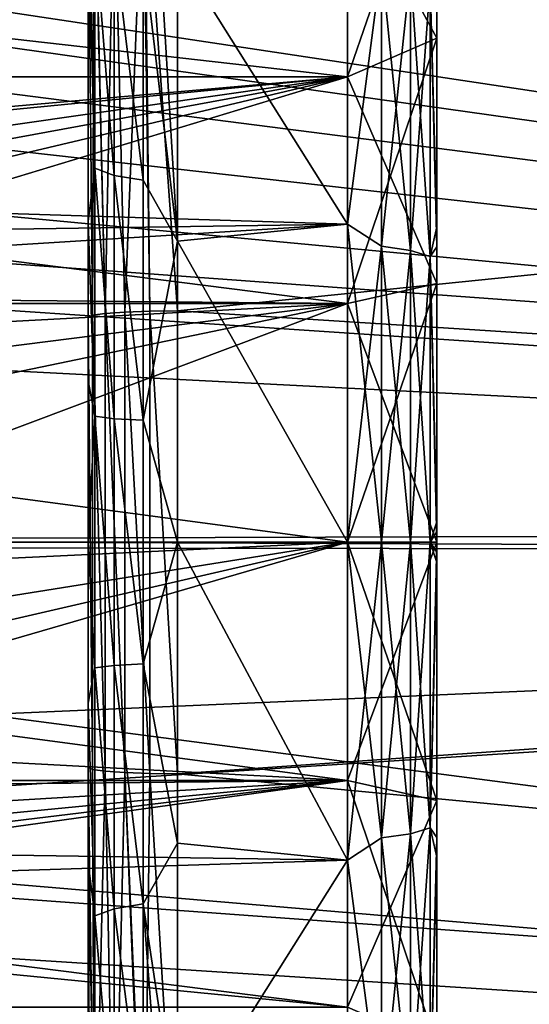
# Model space of a CAD drawing. Header units: millimetres. Extents: x -143 to 143, y -35 to 35.
# Tile 54 of 256: x -113.83 to -110.98, y -2.59 to 2.92. Entities that reach past the tile are written whole.
import ezdxf

# ---------------------------------------------------------------- set-up
doc = ezdxf.new("R2010")
doc.units = ezdxf.units.MM
doc.header["$LTSCALE"] = 65.185185
for name, color, linetype in [('1792', 7, 'CONTINUOUS'), ('1800', 7, 'CONTINUOUS'), ('1812', 7, 'CONTINUOUS'), ('1813', 7, 'CONTINUOUS'), ('2062', 7, 'CONTINUOUS'), ('2073', 7, 'CONTINUOUS'), ('2087', 7, 'CONTINUOUS'), ('2116', 7, 'CONTINUOUS'), ('2117', 7, 'CONTINUOUS'), ('2125', 7, 'CONTINUOUS'), ('2131', 7, 'CONTINUOUS'), ('2132', 7, 'CONTINUOUS'), ('2133', 7, 'CONTINUOUS'), ('2134', 7, 'CONTINUOUS'), ('2135', 7, 'CONTINUOUS'), ('2136', 7, 'CONTINUOUS')]:
    doc.layers.add(name, color=color, linetype=linetype)

msp = doc.modelspace()

# ---------------------------------------------------------------- linework, layer by layer
at = {"layer": '1792', "linetype": 'CONTINUOUS'}
for points in [[(-93.65, 0.0842, 20.4998), (-93.65, 3.6336, 20.1754), (-140.45, 3.4954, 20.1998), (-93.65, 0.0842, 20.4998)], [(-140.45, -0.0589, 20.4999), (-93.65, 0.0842, 20.4998), (-140.45, 3.4954, 20.1998), (-140.45, -0.0589, 20.4999)], [(-93.65, -3.4677, 20.2046), (-93.65, 0.0842, 20.4998), (-140.45, -0.0589, 20.4999), (-93.65, -3.4677, 20.2046)], [(-140.45, -3.6113, 20.1794), (-93.65, -3.4677, 20.2046), (-140.45, -0.0589, 20.4999), (-140.45, -3.6113, 20.1794)]]:
    msp.add_3dface(points, dxfattribs=at)
at = {"layer": '1800', "linetype": 'CONTINUOUS'}
for points in [[(-93.65, 3.4683, -20.2045), (-93.65, -0.0836, -20.4998), (-115.78, 3.2505, -20.2407), (-93.65, 3.4683, -20.2045)], [(-115.78, 3.2505, -20.2407), (-93.65, -0.0836, -20.4998), (-115.3697, 2.9771, -20.2827), (-115.78, 3.2505, -20.2407)], [(-115.3697, 2.9771, -20.2827), (-93.65, -0.0836, -20.4998), (-114.9985, 2.6518, -20.3278), (-115.3697, 2.9771, -20.2827)], [(-114.9985, 2.6518, -20.3278), (-93.65, -0.0836, -20.4998), (-114.6732, 2.2806, -20.3727), (-114.9985, 2.6518, -20.3278)], [(-114.6732, 2.2806, -20.3727), (-93.65, -0.0836, -20.4998), (-114.3997, 1.8703, -20.4145), (-114.6732, 2.2806, -20.3727)], [(-114.3997, 1.8703, -20.4145), (-93.65, -0.0836, -20.4998), (-114.0264, 0.9655, -20.4773), (-114.3997, 1.8703, -20.4145)], [(-114.0264, 0.9655, -20.4773), (-93.65, -0.0836, -20.4998), (-113.9, 0, -20.5), (-114.0264, 0.9655, -20.4773)], [(-113.9, 0, -20.5), (-93.65, -0.0836, -20.4998), (-114.0264, -0.9654, -20.4773), (-113.9, 0, -20.5)], [(-93.65, -0.0836, -20.4998), (-93.65, -3.633, -20.1755), (-114.0264, -0.9654, -20.4773), (-93.65, -0.0836, -20.4998)], [(-114.0264, -0.9654, -20.4773), (-93.65, -3.633, -20.1755), (-114.3997, -1.8703, -20.4145), (-114.0264, -0.9654, -20.4773)], [(-114.3997, -1.8703, -20.4145), (-93.65, -3.633, -20.1755), (-114.6732, -2.2806, -20.3728), (-114.3997, -1.8703, -20.4145)], [(-114.6732, -2.2806, -20.3728), (-93.65, -3.633, -20.1755), (-114.9984, -2.6517, -20.3278), (-114.6732, -2.2806, -20.3728)]]:
    msp.add_3dface(points, dxfattribs=at)
at = {"layer": '1812', "linetype": 'CONTINUOUS'}
for points in [[(-112, 0, 6), (-112, -1.335, 5.8496), (-122, 0, 6), (-112, 0, 6)], [(-122, 0, 6), (-112, -1.335, 5.8496), (-122, -1.3351, 5.8496), (-122, 0, 6)], [(-115.7352, -0.8622, -5.9377), (-115.8787, -1.1281, -5.893), (-112, 0, -6), (-115.7352, -0.8622, -5.9377)], [(-112, 0, -6), (-115.8787, -1.1281, -5.893), (-112, -1.335, -5.8496), (-112, 0, -6)], [(-115.6322, -0.5817, -5.9717), (-115.7352, -0.8622, -5.9377), (-112, 0, -6), (-115.6322, -0.5817, -5.9717)], [(-115.55, 0, -6), (-115.6322, -0.5817, -5.9717), (-112, 0, -6), (-115.55, 0, -6)], [(-115.8787, -1.1281, -5.893), (-116.0612, -1.3732, -5.8407), (-112, -1.335, -5.8496), (-115.8787, -1.1281, -5.893)], [(-112, -1.335, 5.8496), (-112, -2.6032, 5.4059), (-122, -1.3351, 5.8496), (-112, -1.335, 5.8496)], [(-122, -1.3351, 5.8496), (-112, -2.6032, 5.4059), (-122, -2.6032, 5.4059), (-122, -1.3351, 5.8496)], [(-116.7904, -1.916, -5.6858), (-117.3586, -2.0797, -5.6281), (-112, -1.335, -5.8496), (-116.7904, -1.916, -5.6858)], [(-112, -1.335, -5.8496), (-117.3586, -2.0797, -5.6281), (-112, -2.6032, -5.4059), (-112, -1.335, -5.8496)], [(-116.5238, -1.7725, -5.7322), (-116.7904, -1.916, -5.6858), (-112, -1.335, -5.8496), (-116.5238, -1.7725, -5.7322)], [(-116.2783, -1.5901, -5.7855), (-116.5238, -1.7725, -5.7322), (-112, -1.335, -5.8496), (-116.2783, -1.5901, -5.7855)], [(-116.0612, -1.3732, -5.8407), (-116.2783, -1.5901, -5.7855), (-112, -1.335, -5.8496), (-116.0612, -1.3732, -5.8407)], [(-112, -2.6032, -5.4059), (-117.3586, -2.0797, -5.6281), (-122, -2.6032, -5.4059), (-112, -2.6032, -5.4059)]]:
    msp.add_3dface(points, dxfattribs=at)
at = {"layer": '1813', "linetype": 'CONTINUOUS'}
for points in [[(-122, 3.7409, -4.691), (-122, 2.6032, -5.4059), (-112, 3.7409, -4.691), (-122, 3.7409, -4.691)], [(-112, 3.7409, -4.691), (-122, 2.6032, -5.4059), (-112, 2.6032, -5.4059), (-112, 3.7409, -4.691)], [(-122, 2.6032, 5.4059), (-122, 3.7409, 4.691), (-112, 2.6032, 5.4059), (-122, 2.6032, 5.4059)], [(-112, 2.6032, 5.4059), (-122, 3.7409, 4.691), (-112, 3.7409, 4.691), (-112, 2.6032, 5.4059)], [(-122, 2.6032, -5.4059), (-117.9414, 2.0797, -5.6281), (-112, 2.6032, -5.4059), (-122, 2.6032, -5.4059)], [(-122, 1.335, 5.8496), (-122, 2.6032, 5.4059), (-112, 1.335, 5.8496), (-122, 1.335, 5.8496)], [(-112, 1.335, 5.8496), (-122, 2.6032, 5.4059), (-112, 2.6032, 5.4059), (-112, 1.335, 5.8496)], [(-117.9414, 2.0797, -5.6281), (-117.3586, 2.0797, -5.6281), (-112, 2.6032, -5.4059), (-117.9414, 2.0797, -5.6281)], [(-117.3586, 2.0797, -5.6281), (-116.7904, 1.916, -5.6858), (-112, 2.6032, -5.4059), (-117.3586, 2.0797, -5.6281)], [(-116.7904, 1.916, -5.6858), (-116.5237, 1.7724, -5.7322), (-112, 2.6032, -5.4059), (-116.7904, 1.916, -5.6858)], [(-116.5237, 1.7724, -5.7322), (-116.2783, 1.5901, -5.7855), (-112, 2.6032, -5.4059), (-116.5237, 1.7724, -5.7322)], [(-116.2783, 1.5901, -5.7855), (-116.0612, 1.3732, -5.8407), (-112, 2.6032, -5.4059), (-116.2783, 1.5901, -5.7855)], [(-112, 2.6032, -5.4059), (-116.0612, 1.3732, -5.8407), (-112, 1.335, -5.8496), (-112, 2.6032, -5.4059)], [(-112, 0, 6), (-122, 0, 6), (-122, 1.335, 5.8496), (-112, 0, 6)], [(-112, 0, 6), (-122, 1.335, 5.8496), (-112, 1.335, 5.8496), (-112, 0, 6)], [(-116.0612, 1.3732, -5.8407), (-115.8787, 1.1281, -5.893), (-112, 1.335, -5.8496), (-116.0612, 1.3732, -5.8407)], [(-115.8787, 1.1281, -5.893), (-115.7352, 0.8622, -5.9377), (-112, 1.335, -5.8496), (-115.8787, 1.1281, -5.893)], [(-115.7352, 0.8622, -5.9377), (-115.6322, 0.5817, -5.9717), (-112, 1.335, -5.8496), (-115.7352, 0.8622, -5.9377)], [(-115.6322, 0.5817, -5.9717), (-115.55, 0, -6), (-112, 1.335, -5.8496), (-115.6322, 0.5817, -5.9717)], [(-115.55, 0, -6), (-112, 0, -6), (-112, 1.335, -5.8496), (-115.55, 0, -6)]]:
    msp.add_3dface(points, dxfattribs=at)
at = {"layer": '2062', "linetype": 'CONTINUOUS'}
for points in [[(-112.95, 3.8574, -18.0934), (-112.95, 1.2942, -18.4547), (-93.65, 3.264, -18.2098), (-112.95, 3.8574, -18.0934)], [(-93.65, 3.264, -18.2098), (-112.95, 1.2942, -18.4547), (-93.65, 0.0589, -18.4999), (-93.65, 3.264, -18.2098)], [(-112.95, 1.2942, -18.4547), (-112.95, -1.2968, -18.4545), (-93.65, 0.0589, -18.4999), (-112.95, 1.2942, -18.4547)], [(-93.65, 0.0589, -18.4999), (-112.95, -1.2968, -18.4545), (-93.65, -3.1481, -18.2302), (-93.65, 0.0589, -18.4999)], [(-112.95, -1.2968, -18.4545), (-112.95, -3.8574, -18.0934), (-93.65, -3.1481, -18.2302), (-112.95, -1.2968, -18.4545)]]:
    msp.add_3dface(points, dxfattribs=at)
at = {"layer": '2073', "linetype": 'CONTINUOUS'}
for points in [[(-112, 3.4711, 7.2078), (-140.45, 3.9134, 6.9775), (-140.45, 2.6736, 7.54), (-112, 3.4711, 7.2078)], [(-112, 1.7802, 7.7994), (-112, 3.4711, 7.2078), (-140.45, 2.6736, 7.54), (-112, 1.7802, 7.7994)], [(-112, 1.7802, -7.7994), (-112.95, 3.2941, -7.2903), (-112, 3.4711, -7.2078), (-112, 1.7802, -7.7994)], [(-112.95, 1.6848, -7.8206), (-112.95, 3.2941, -7.2903), (-112, 1.7802, -7.7994), (-112.95, 1.6848, -7.8206)], [(-140.45, 1.3565, 7.8842), (-112, 1.7802, 7.7994), (-140.45, 2.6736, 7.54), (-140.45, 1.3565, 7.8842)], [(-112, 0, 8), (-112, 1.7802, 7.7994), (-140.45, 0, 8), (-112, 0, 8)], [(-140.45, 0, 8), (-112, 1.7802, 7.7994), (-140.45, 1.3565, 7.8842), (-140.45, 0, 8)], [(-112, 0, -8), (-112.95, 1.6848, -7.8206), (-112, 1.7802, -7.7994), (-112, 0, -8)], [(-112.95, 0, -8), (-112.95, 1.6848, -7.8206), (-112, 0, -8), (-112.95, 0, -8)]]:
    msp.add_3dface(points, dxfattribs=at)
at = {"layer": '2087', "linetype": 'CONTINUOUS'}
for points in [[(-93.65, -0.0589, 18.4999), (-140.45, 3.0752, 18.2426), (-93.65, 3.1481, 18.2302), (-93.65, -0.0589, 18.4999)], [(-140.45, 0, 18.5), (-140.45, 3.0752, 18.2426), (-93.65, -0.0589, 18.4999), (-140.45, 0, 18.5)], [(-140.45, -3.0752, 18.2426), (-140.45, 0, 18.5), (-93.65, -0.0589, 18.4999), (-140.45, -3.0752, 18.2426)], [(-93.65, -3.264, 18.2098), (-140.45, -3.0752, 18.2426), (-93.65, -0.0589, 18.4999), (-93.65, -3.264, 18.2098)]]:
    msp.add_3dface(points, dxfattribs=at)
at = {"layer": '2116', "linetype": 'CONTINUOUS'}
for points in [[(-113.3034, 3.8269, -17.9503), (-113.4119, 3.793, -17.7915), (-113.3545, 1.2798, -18.2491), (-113.3034, 3.8269, -17.9503)], [(-113.2439, 1.2876, -18.3594), (-113.3034, 3.8269, -17.9503), (-113.3545, 1.2798, -18.2491), (-113.2439, 1.2876, -18.3594)], [(-113.1413, 3.8495, -18.0562), (-113.3034, 3.8269, -17.9503), (-113.2439, 1.2876, -18.3594), (-113.1413, 3.8495, -18.0562)], [(-113.1045, 1.2925, -18.4303), (-113.1413, 3.8495, -18.0562), (-113.2439, 1.2876, -18.3594), (-113.1045, 1.2925, -18.4303)], [(-113.1341, 3.8501, -18.059), (-113.1413, 3.8495, -18.0562), (-113.1045, 1.2925, -18.4303), (-113.1341, 3.8501, -18.059)], [(-112.95, 1.2942, -18.4547), (-112.95, 3.8574, -18.0934), (-113.1341, 3.8501, -18.059), (-112.95, 1.2942, -18.4547)], [(-112.95, 1.2942, -18.4547), (-113.1341, 3.8501, -18.059), (-113.1045, 1.2925, -18.4303), (-112.95, 1.2942, -18.4547)], [(-113.4148, 3.7916, -17.7847), (-113.45, 3.7531, -17.6044), (-113.4255, 1.2701, -18.11), (-113.4148, 3.7916, -17.7847)], [(-113.4255, 1.2701, -18.11), (-113.45, 3.7531, -17.6044), (-113.45, 1.2593, -17.9559), (-113.4255, 1.2701, -18.11)], [(-113.3545, 1.2798, -18.2491), (-113.4148, 3.7916, -17.7847), (-113.4255, 1.2701, -18.11), (-113.3545, 1.2798, -18.2491)], [(-113.4119, 3.793, -17.7915), (-113.4148, 3.7916, -17.7847), (-113.3545, 1.2798, -18.2491), (-113.4119, 3.793, -17.7915)], [(-113.4255, 1.2701, -18.11), (-113.45, 1.2593, -17.9559), (-113.4255, -1.2726, -18.1098), (-113.4255, 1.2701, -18.11)], [(-113.3545, 1.2798, -18.2491), (-113.4255, 1.2701, -18.11), (-113.3545, -1.2824, -18.2489), (-113.3545, 1.2798, -18.2491)], [(-113.3545, -1.2824, -18.2489), (-113.4255, 1.2701, -18.11), (-113.4255, -1.2726, -18.1098), (-113.3545, -1.2824, -18.2489)], [(-113.2439, 1.2876, -18.3594), (-113.3545, 1.2798, -18.2491), (-113.2439, -1.2901, -18.3592), (-113.2439, 1.2876, -18.3594)], [(-113.2439, -1.2901, -18.3592), (-113.3545, 1.2798, -18.2491), (-113.3545, -1.2824, -18.2489), (-113.2439, -1.2901, -18.3592)], [(-113.1045, 1.2925, -18.4303), (-113.2439, 1.2876, -18.3594), (-113.1045, -1.2951, -18.4301), (-113.1045, 1.2925, -18.4303)], [(-113.1045, -1.2951, -18.4301), (-113.2439, 1.2876, -18.3594), (-113.2439, -1.2901, -18.3592), (-113.1045, -1.2951, -18.4301)], [(-112.95, -1.2968, -18.4545), (-112.95, 1.2942, -18.4547), (-113.1045, 1.2925, -18.4303), (-112.95, -1.2968, -18.4545)], [(-112.95, -1.2968, -18.4545), (-113.1045, 1.2925, -18.4303), (-113.1045, -1.2951, -18.4301), (-112.95, -1.2968, -18.4545)], [(-113.45, 1.2593, -17.9559), (-113.45, -1.2618, -17.9557), (-113.4255, -1.2726, -18.1098), (-113.45, 1.2593, -17.9559)], [(-113.4255, -1.2726, -18.1098), (-113.45, -1.2618, -17.9557), (-113.4148, -3.7914, -17.7848), (-113.4255, -1.2726, -18.1098)], [(-113.45, -1.2618, -17.9557), (-113.45, -3.7531, -17.6044), (-113.4148, -3.7914, -17.7848), (-113.45, -1.2618, -17.9557)], [(-113.3545, -1.2824, -18.2489), (-113.4255, -1.2726, -18.1098), (-113.4119, -3.7929, -17.7915), (-113.3545, -1.2824, -18.2489)], [(-113.4119, -3.7929, -17.7915), (-113.4255, -1.2726, -18.1098), (-113.4148, -3.7914, -17.7848), (-113.4119, -3.7929, -17.7915)], [(-113.3034, -3.8267, -17.9503), (-113.3545, -1.2824, -18.2489), (-113.4119, -3.7929, -17.7915), (-113.3034, -3.8267, -17.9503)], [(-113.2439, -1.2901, -18.3592), (-113.3545, -1.2824, -18.2489), (-113.3034, -3.8267, -17.9503), (-113.2439, -1.2901, -18.3592)], [(-113.1413, -3.8493, -18.0562), (-113.2439, -1.2901, -18.3592), (-113.3034, -3.8267, -17.9503), (-113.1413, -3.8493, -18.0562)], [(-113.1045, -1.2951, -18.4301), (-113.2439, -1.2901, -18.3592), (-113.1341, -3.8499, -18.0591), (-113.1045, -1.2951, -18.4301)], [(-113.1341, -3.8499, -18.0591), (-113.2439, -1.2901, -18.3592), (-113.1413, -3.8493, -18.0562), (-113.1341, -3.8499, -18.0591)], [(-112.95, -3.8574, -18.0934), (-113.1045, -1.2951, -18.4301), (-113.1341, -3.8499, -18.0591), (-112.95, -3.8574, -18.0934)], [(-112.95, -3.8574, -18.0934), (-112.95, -1.2968, -18.4545), (-113.1045, -1.2951, -18.4301), (-112.95, -3.8574, -18.0934)]]:
    msp.add_3dface(points, dxfattribs=at)
at = {"layer": '2117', "linetype": 'CONTINUOUS'}
for points in [[(-113.45, 3.7531, -17.6044), (-113.45, 3.5647, -17.2062), (-113.45, -3.7531, -17.6044), (-113.45, 3.7531, -17.6044)], [(-113.45, 1.2593, -17.9559), (-113.45, 3.7531, -17.6044), (-113.45, -1.2618, -17.9557), (-113.45, 1.2593, -17.9559)], [(-113.45, -1.2618, -17.9557), (-113.45, 3.7531, -17.6044), (-113.45, -3.7531, -17.6044), (-113.45, -1.2618, -17.9557)], [(-113.45, 3.5647, -17.2062), (-113.45, 3.5, -16.7705), (-113.45, -3.5647, -17.2062), (-113.45, 3.5647, -17.2062)], [(-113.45, -3.7531, -17.6044), (-113.45, 3.5647, -17.2062), (-113.45, -3.5647, -17.2062), (-113.45, -3.7531, -17.6044)], [(-113.45, -3.5647, -17.2062), (-113.45, 3.5, -16.7705), (-113.45, -3.5, -16.7705), (-113.45, -3.5647, -17.2062)], [(-113.45, -3.5, -16.7705), (-113.45, 3.5, -16.7705), (-113.45, 3.5, -7.746), (-113.45, -3.5, -16.7705)], [(-113.45, 1.7944, -8.3084), (-113.45, -3.5, -16.7705), (-113.45, 3.5, -7.746), (-113.45, 1.7944, -8.3084)], [(-113.45, 0.9017, -8.452), (-113.45, -3.5, -16.7705), (-113.45, 1.7944, -8.3084), (-113.45, 0.9017, -8.452)], [(-113.45, 0, -8.5), (-113.45, -3.5, -16.7705), (-113.45, 0.9017, -8.452), (-113.45, 0, -8.5)], [(-113.45, -0.9017, -8.452), (-113.45, -3.5, -16.7705), (-113.45, 0, -8.5), (-113.45, -0.9017, -8.452)], [(-113.45, -1.7944, -8.3084), (-113.45, -3.5, -16.7705), (-113.45, -0.9017, -8.452), (-113.45, -1.7944, -8.3084)], [(-113.45, -3.5, -7.746), (-113.45, -3.5, -16.7705), (-113.45, -1.7944, -8.3084), (-113.45, -3.5, -7.746)]]:
    msp.add_3dface(points, dxfattribs=at)
at = {"layer": '2125', "linetype": 'CONTINUOUS'}
for points in [[(-112, 0, 8), (-140.45, 0, 8), (-140.45, -1.3565, 7.8842), (-112, 0, 8)], [(-112, 0, 8), (-140.45, -1.3565, 7.8842), (-112, -1.7802, 7.7994), (-112, 0, 8)], [(-112.95, 0, -8), (-112, 0, -8), (-112, -1.7802, -7.7994), (-112.95, 0, -8)], [(-112.95, 0, -8), (-112, -1.7802, -7.7994), (-112.95, -1.6848, -7.8206), (-112.95, 0, -8)], [(-140.45, -1.3565, 7.8842), (-140.45, -2.6736, 7.54), (-112, -1.7802, 7.7994), (-140.45, -1.3565, 7.8842)], [(-112.95, -1.6848, -7.8206), (-112, -1.7802, -7.7994), (-112.95, -3.2941, -7.2903), (-112.95, -1.6848, -7.8206)], [(-112, -1.7802, 7.7994), (-140.45, -2.6736, 7.54), (-112, -3.4711, 7.2078), (-112, -1.7802, 7.7994)], [(-112, -1.7802, -7.7994), (-112, -3.4711, -7.2078), (-112.95, -3.2941, -7.2903), (-112, -1.7802, -7.7994)]]:
    msp.add_3dface(points, dxfattribs=at)
at = {"layer": '2131', "linetype": 'CONTINUOUS'}
for points in [[(-112, -1.7802, -7.7994), (-112, 0, -8), (-111.8087, -1.6554, -7.788), (-112, -1.7802, -7.7994)], [(-111.8087, -1.6554, -7.788), (-112, 0, -8), (-111.8087, 0, -7.9619), (-111.8087, -1.6554, -7.788)], [(-112, 0, 8), (-112, -1.7802, 7.7994), (-111.8087, 0, 7.9619), (-112, 0, 8)], [(-111.8087, 0, 7.9619), (-112, -1.7802, 7.7994), (-111.8087, -1.6554, 7.788), (-111.8087, 0, 7.9619)], [(-111.8087, 0, 7.9619), (-111.8087, -1.6554, 7.788), (-111.6463, 0, 7.8534), (-111.8087, 0, 7.9619)], [(-111.6463, 0, 7.8534), (-111.8087, -1.6554, 7.788), (-111.6463, -1.6328, 7.6818), (-111.6463, 0, 7.8534)], [(-111.8087, -1.6554, -7.788), (-111.8087, 0, -7.9619), (-111.6463, -1.6328, -7.6818), (-111.8087, -1.6554, -7.788)], [(-111.8087, 0, -7.9619), (-111.6463, 0, -7.8534), (-111.6463, -1.6328, -7.6818), (-111.8087, 0, -7.9619)], [(-111.5379, 0, -7.691), (-111.5379, -1.599, -7.5229), (-111.6463, 0, -7.8534), (-111.5379, 0, -7.691)], [(-111.6463, 0, -7.8534), (-111.5379, -1.599, -7.5229), (-111.6463, -1.6328, -7.6818), (-111.6463, 0, -7.8534)], [(-111.5379, -1.599, 7.5229), (-111.5379, 0, 7.691), (-111.6463, -1.6328, 7.6818), (-111.5379, -1.599, 7.5229)], [(-111.5379, 0, 7.691), (-111.6463, 0, 7.8534), (-111.6463, -1.6328, 7.6818), (-111.5379, 0, 7.691)], [(-111.5, -0.057, -7.4998), (-111.5, -0.114, -7.4991), (-111.5379, 0, -7.691), (-111.5, -0.057, -7.4998)], [(-111.5379, 0, -7.691), (-111.5, -0.114, -7.4991), (-111.5379, -1.599, -7.5229), (-111.5379, 0, -7.691)], [(-111.5, 0, -7.5), (-111.5, -0.057, -7.4998), (-111.5379, 0, -7.691), (-111.5, 0, -7.5)], [(-111.5379, 0, 7.691), (-111.5379, -1.599, 7.5229), (-111.5, 0, 7.5), (-111.5379, 0, 7.691)], [(-111.5, 0, 7.5), (-111.5379, -1.599, 7.5229), (-111.5, -1.653, 7.3156), (-111.5, 0, 7.5)], [(-111.5379, -1.599, -7.5229), (-111.5, -0.114, -7.4991), (-111.5, -1.7642, -7.2896), (-111.5379, -1.599, -7.5229)], [(-111.8087, -1.6554, 7.788), (-111.8087, -3.2384, 7.2736), (-111.6463, -1.6328, 7.6818), (-111.8087, -1.6554, 7.788)], [(-111.6463, -1.6328, 7.6818), (-111.8087, -3.2384, 7.2736), (-111.6463, -3.1943, 7.1745), (-111.6463, -1.6328, 7.6818)], [(-111.6463, -3.1943, -7.1745), (-111.8087, -1.6554, -7.788), (-111.6463, -1.6328, -7.6818), (-111.6463, -3.1943, -7.1745)], [(-111.5379, -1.599, -7.5229), (-111.5379, -3.1282, -7.0261), (-111.6463, -1.6328, -7.6818), (-111.5379, -1.599, -7.5229)], [(-111.5379, -3.1282, 7.0261), (-111.5379, -1.599, 7.5229), (-111.6463, -3.1943, 7.1745), (-111.5379, -3.1282, 7.0261)], [(-111.5379, -1.599, 7.5229), (-111.6463, -1.6328, 7.6818), (-111.6463, -3.1943, 7.1745), (-111.5379, -1.599, 7.5229)], [(-111.5379, -3.1282, -7.0261), (-111.6463, -3.1943, -7.1745), (-111.6463, -1.6328, -7.6818), (-111.5379, -3.1282, -7.0261)], [(-111.5379, -3.1282, -7.0261), (-111.5379, -1.599, -7.5229), (-111.5, -1.7642, -7.2896), (-111.5379, -3.1282, -7.0261)], [(-111.5379, -1.599, 7.5229), (-111.5379, -3.1282, 7.0261), (-111.5, -1.653, 7.3156), (-111.5379, -1.599, 7.5229)], [(-111.5, -1.653, 7.3156), (-111.5379, -3.1282, 7.0261), (-111.5, -3.2339, 6.767), (-111.5, -1.653, 7.3156)], [(-111.8087, -1.6554, 7.788), (-112, -1.7802, 7.7994), (-111.8087, -3.2384, 7.2736), (-111.8087, -1.6554, 7.788)], [(-111.8087, -3.2384, -7.2736), (-112, -1.7802, -7.7994), (-111.8087, -1.6554, -7.788), (-111.8087, -3.2384, -7.2736)], [(-111.8087, -3.2384, -7.2736), (-111.8087, -1.6554, -7.788), (-111.6463, -3.1943, -7.1745), (-111.8087, -3.2384, -7.2736)], [(-112, -1.7802, 7.7994), (-112, -3.4711, 7.2078), (-111.8087, -3.2384, 7.2736), (-112, -1.7802, 7.7994)], [(-112, -3.4711, -7.2078), (-112, -1.7802, -7.7994), (-111.8087, -3.2384, -7.2736), (-112, -3.4711, -7.2078)], [(-111.5, -3.3365, -6.717), (-111.5379, -3.1282, -7.0261), (-111.5, -1.7642, -7.2896), (-111.5, -3.3365, -6.717)]]:
    msp.add_3dface(points, dxfattribs=at)
at = {"layer": '2132', "linetype": 'CONTINUOUS'}
for points in [[(-111.5, 4.0527, 5.0819), (-111.5, 3.3365, 6.717), (-111.5, 2.8201, 5.8564), (-111.5, 4.0527, 5.0819)], [(-111.5, 2.8201, -5.8564), (-111.5, 3.2339, -6.767), (-111.5, 4.0527, -5.0819), (-111.5, 2.8201, -5.8564)], [(-111.5, 3.3365, 6.717), (-111.5, 1.7642, 7.2896), (-111.5, 2.8201, 5.8564), (-111.5, 3.3365, 6.717)], [(-111.5, 1.653, -7.3156), (-111.5, 3.2339, -6.767), (-111.5, 2.8201, -5.8564), (-111.5, 1.653, -7.3156)], [(-111.5, 2.8201, 5.8564), (-111.5, 1.7642, 7.2896), (-111.5, 1.4463, 6.337), (-111.5, 2.8201, 5.8564)], [(-111.5, 1.4463, -6.3371), (-111.5, 1.653, -7.3156), (-111.5, 2.8201, -5.8564), (-111.5, 1.4463, -6.3371)], [(-111.5, 1.7642, 7.2896), (-111.5, 0.114, 7.4991), (-111.5, 1.4463, 6.337), (-111.5, 1.7642, 7.2896)], [(-111.5, 0, -7.5), (-111.5, 1.653, -7.3156), (-111.5, 0, -6.5), (-111.5, 0, -7.5)], [(-111.5, 0, -6.5), (-111.5, 1.653, -7.3156), (-111.5, 1.4463, -6.3371), (-111.5, 0, -6.5)], [(-111.5, 0.057, 7.4998), (-111.5, 0, 7.5), (-111.5, 1.4463, 6.337), (-111.5, 0.057, 7.4998)], [(-111.5, 1.4463, 6.337), (-111.5, 0, 7.5), (-111.5, 0, 6.5), (-111.5, 1.4463, 6.337)], [(-111.5, 0.114, 7.4991), (-111.5, 0.057, 7.4998), (-111.5, 1.4463, 6.337), (-111.5, 0.114, 7.4991)], [(-111.5, -0.057, -7.4998), (-111.5, 0, -7.5), (-111.5, -1.4463, -6.337), (-111.5, -0.057, -7.4998)], [(-111.5, 0, -7.5), (-111.5, 0, -6.5), (-111.5, -1.4463, -6.337), (-111.5, 0, -7.5)], [(-111.5, 0, 7.5), (-111.5, -1.653, 7.3156), (-111.5, 0, 6.5), (-111.5, 0, 7.5)], [(-111.5, 0, 6.5), (-111.5, -1.653, 7.3156), (-111.5, -1.4463, 6.3371), (-111.5, 0, 6.5)], [(-111.5, -0.114, -7.4991), (-111.5, -0.057, -7.4998), (-111.5, -1.4463, -6.337), (-111.5, -0.114, -7.4991)], [(-111.5, -1.7642, -7.2896), (-111.5, -0.114, -7.4991), (-111.5, -1.4463, -6.337), (-111.5, -1.7642, -7.2896)], [(-111.5, -1.4463, 6.3371), (-111.5, -1.653, 7.3156), (-111.5, -2.8201, 5.8564), (-111.5, -1.4463, 6.3371)], [(-111.5, -2.8201, -5.8564), (-111.5, -1.7642, -7.2896), (-111.5, -1.4463, -6.337), (-111.5, -2.8201, -5.8564)], [(-111.5, -1.653, 7.3156), (-111.5, -3.2339, 6.767), (-111.5, -2.8201, 5.8564), (-111.5, -1.653, 7.3156)], [(-111.5, -3.3365, -6.717), (-111.5, -1.7642, -7.2896), (-111.5, -2.8201, -5.8564), (-111.5, -3.3365, -6.717)]]:
    msp.add_3dface(points, dxfattribs=at)
at = {"layer": '2133', "linetype": 'CONTINUOUS'}
for points in [[(-112, 3.7409, 4.691), (-111.5, 4.0527, 5.0819), (-111.5, 2.8201, 5.8564), (-112, 3.7409, 4.691)], [(-112, 3.7409, -4.691), (-112, 2.6032, -5.4059), (-111.5, 4.0527, -5.0819), (-112, 3.7409, -4.691)], [(-112, 2.6032, -5.4059), (-111.5, 2.8201, -5.8564), (-111.5, 4.0527, -5.0819), (-112, 2.6032, -5.4059)], [(-112, 2.6032, 5.4059), (-112, 3.7409, 4.691), (-111.5, 2.8201, 5.8564), (-112, 2.6032, 5.4059)], [(-112, 2.6032, 5.4059), (-111.5, 2.8201, 5.8564), (-111.5, 1.4463, 6.337), (-112, 2.6032, 5.4059)], [(-112, 2.6032, -5.4059), (-112, 1.335, -5.8496), (-111.5, 2.8201, -5.8564), (-112, 2.6032, -5.4059)], [(-112, 1.335, -5.8496), (-111.5, 1.4463, -6.3371), (-111.5, 2.8201, -5.8564), (-112, 1.335, -5.8496)], [(-112, 1.335, 5.8496), (-112, 2.6032, 5.4059), (-111.5, 1.4463, 6.337), (-112, 1.335, 5.8496)], [(-112, 1.335, -5.8496), (-112, 0, -6), (-111.5, 1.4463, -6.3371), (-112, 1.335, -5.8496)], [(-112, 0, -6), (-111.5, 0, -6.5), (-111.5, 1.4463, -6.3371), (-112, 0, -6)], [(-112, 1.335, 5.8496), (-111.5, 1.4463, 6.337), (-111.5, 0, 6.5), (-112, 1.335, 5.8496)], [(-112, 0, 6), (-112, 1.335, 5.8496), (-111.5, 0, 6.5), (-112, 0, 6)]]:
    msp.add_3dface(points, dxfattribs=at)
at = {"layer": '2134', "linetype": 'CONTINUOUS'}
for points in [[(-112, 0, -6), (-112, -1.335, -5.8496), (-111.5, 0, -6.5), (-112, 0, -6)], [(-111.5, 0, -6.5), (-112, -1.335, -5.8496), (-111.5, -1.4463, -6.337), (-111.5, 0, -6.5)], [(-112, -1.335, 5.8496), (-112, 0, 6), (-111.5, -1.4463, 6.3371), (-112, -1.335, 5.8496)], [(-112, 0, 6), (-111.5, 0, 6.5), (-111.5, -1.4463, 6.3371), (-112, 0, 6)], [(-112, -1.335, -5.8496), (-112, -2.6032, -5.4059), (-111.5, -1.4463, -6.337), (-112, -1.335, -5.8496)], [(-112, -2.6032, 5.4059), (-112, -1.335, 5.8496), (-111.5, -2.8201, 5.8564), (-112, -2.6032, 5.4059)], [(-112, -1.335, 5.8496), (-111.5, -1.4463, 6.3371), (-111.5, -2.8201, 5.8564), (-112, -1.335, 5.8496)], [(-112, -2.6032, -5.4059), (-111.5, -2.8201, -5.8564), (-111.5, -1.4463, -6.337), (-112, -2.6032, -5.4059)]]:
    msp.add_3dface(points, dxfattribs=at)
at = {"layer": '2135', "linetype": 'CONTINUOUS'}
for points in [[(-112, 1.7802, -7.7994), (-112, 3.4711, -7.2078), (-111.8087, 3.2384, -7.2736), (-112, 1.7802, -7.7994)], [(-112, 3.4711, 7.2078), (-112, 1.7802, 7.7994), (-111.8087, 3.2384, 7.2736), (-112, 3.4711, 7.2078)], [(-111.5, 1.7642, 7.2896), (-111.5, 3.3365, 6.717), (-111.5379, 3.1282, 7.0261), (-111.5, 1.7642, 7.2896)], [(-111.8087, 1.6554, -7.788), (-112, 1.7802, -7.7994), (-111.8087, 3.2384, -7.2736), (-111.8087, 1.6554, -7.788)], [(-111.8087, 3.2384, 7.2736), (-112, 1.7802, 7.7994), (-111.8087, 1.6554, 7.788), (-111.8087, 3.2384, 7.2736)], [(-111.8087, 1.6554, -7.788), (-111.8087, 3.2384, -7.2736), (-111.6463, 1.6328, -7.6818), (-111.8087, 1.6554, -7.788)], [(-111.6463, 1.6328, -7.6818), (-111.8087, 3.2384, -7.2736), (-111.6463, 3.1943, -7.1745), (-111.6463, 1.6328, -7.6818)], [(-111.8087, 3.2384, 7.2736), (-111.8087, 1.6554, 7.788), (-111.6463, 3.1943, 7.1745), (-111.8087, 3.2384, 7.2736)], [(-111.5, 3.2339, -6.767), (-111.5, 1.653, -7.3156), (-111.5379, 3.1282, -7.0261), (-111.5, 3.2339, -6.767)], [(-111.6463, 3.1943, 7.1745), (-111.8087, 1.6554, 7.788), (-111.6463, 1.6328, 7.6818), (-111.6463, 3.1943, 7.1745)], [(-111.5379, 3.1282, 7.0261), (-111.6463, 3.1943, 7.1745), (-111.6463, 1.6328, 7.6818), (-111.5379, 3.1282, 7.0261)], [(-111.5379, 3.1282, -7.0261), (-111.5379, 1.599, -7.5229), (-111.6463, 3.1943, -7.1745), (-111.5379, 3.1282, -7.0261)], [(-111.5379, 1.599, -7.5229), (-111.6463, 1.6328, -7.6818), (-111.6463, 3.1943, -7.1745), (-111.5379, 1.599, -7.5229)], [(-111.5379, 1.599, 7.5229), (-111.5379, 3.1282, 7.0261), (-111.6463, 1.6328, 7.6818), (-111.5379, 1.599, 7.5229)], [(-111.5379, 1.599, 7.5229), (-111.5, 1.7642, 7.2896), (-111.5379, 3.1282, 7.0261), (-111.5379, 1.599, 7.5229)], [(-111.5379, 3.1282, -7.0261), (-111.5, 1.653, -7.3156), (-111.5379, 1.599, -7.5229), (-111.5379, 3.1282, -7.0261)], [(-112, 0, -8), (-112, 1.7802, -7.7994), (-111.8087, 0, -7.9619), (-112, 0, -8)], [(-111.8087, 0, -7.9619), (-112, 1.7802, -7.7994), (-111.8087, 1.6554, -7.788), (-111.8087, 0, -7.9619)], [(-112, 1.7802, 7.7994), (-112, 0, 8), (-111.8087, 1.6554, 7.788), (-112, 1.7802, 7.7994)], [(-111.5, 0.114, 7.4991), (-111.5, 1.7642, 7.2896), (-111.5379, 1.599, 7.5229), (-111.5, 0.114, 7.4991)], [(-112, 0, 8), (-111.8087, 0, 7.9619), (-111.8087, 1.6554, 7.788), (-112, 0, 8)], [(-111.8087, 1.6554, 7.788), (-111.8087, 0, 7.9619), (-111.6463, 1.6328, 7.6818), (-111.8087, 1.6554, 7.788)], [(-111.6463, 0, -7.8534), (-111.8087, 0, -7.9619), (-111.8087, 1.6554, -7.788), (-111.6463, 0, -7.8534)], [(-111.6463, 0, -7.8534), (-111.8087, 1.6554, -7.788), (-111.6463, 1.6328, -7.6818), (-111.6463, 0, -7.8534)], [(-111.8087, 0, 7.9619), (-111.6463, 0, 7.8534), (-111.6463, 1.6328, 7.6818), (-111.8087, 0, 7.9619)], [(-111.5379, 0, -7.691), (-111.6463, 0, -7.8534), (-111.6463, 1.6328, -7.6818), (-111.5379, 0, -7.691)], [(-111.5379, 1.599, -7.5229), (-111.5379, 0, -7.691), (-111.6463, 1.6328, -7.6818), (-111.5379, 1.599, -7.5229)], [(-111.6463, 0, 7.8534), (-111.5379, 1.599, 7.5229), (-111.6463, 1.6328, 7.6818), (-111.6463, 0, 7.8534)], [(-111.6463, 0, 7.8534), (-111.5379, 0, 7.691), (-111.5379, 1.599, 7.5229), (-111.6463, 0, 7.8534)], [(-111.5, 1.653, -7.3156), (-111.5, 0, -7.5), (-111.5379, 1.599, -7.5229), (-111.5, 1.653, -7.3156)], [(-111.5, 0, -7.5), (-111.5379, 0, -7.691), (-111.5379, 1.599, -7.5229), (-111.5, 0, -7.5)], [(-111.5379, 0, 7.691), (-111.5, 0.114, 7.4991), (-111.5379, 1.599, 7.5229), (-111.5379, 0, 7.691)], [(-111.5379, 0, 7.691), (-111.5, 0.057, 7.4998), (-111.5, 0.114, 7.4991), (-111.5379, 0, 7.691)], [(-111.5379, 0, 7.691), (-111.5, 0, 7.5), (-111.5, 0.057, 7.4998), (-111.5379, 0, 7.691)]]:
    msp.add_3dface(points, dxfattribs=at)
at = {"layer": '2136', "linetype": 'CONTINUOUS'}
for points in [[(-113.45, 1.7944, -8.3084), (-113.45, 3.5, -7.746), (-113.4121, 2.093, -8.0411), (-113.45, 1.7944, -8.3084)], [(-113.4121, 2.093, -8.0411), (-113.45, 3.5, -7.746), (-113.4404, 3.4599, -7.6573), (-113.4121, 2.093, -8.0411)], [(-113.4121, 3.4214, -7.5719), (-113.4121, 2.093, -8.0411), (-113.4404, 3.4599, -7.6573), (-113.4121, 3.4214, -7.5719)], [(-113.4121, 2.093, -8.0411), (-113.4121, 3.4214, -7.5719), (-113.3037, 2.0521, -7.8839), (-113.4121, 2.093, -8.0411)], [(-113.4121, 3.4214, -7.5719), (-113.3037, 3.3545, -7.4239), (-113.3037, 2.0521, -7.8839), (-113.4121, 3.4214, -7.5719)], [(-113.1413, 3.3098, -7.325), (-113.1413, 2.0247, -7.7789), (-113.3037, 3.3545, -7.4239), (-113.1413, 3.3098, -7.325)], [(-113.3037, 3.3545, -7.4239), (-113.1413, 2.0247, -7.7789), (-113.3037, 2.0521, -7.8839), (-113.3037, 3.3545, -7.4239)], [(-113.0475, 3.2981, -7.2991), (-112.95, 1.6848, -7.8206), (-113.1413, 3.3098, -7.325), (-113.0475, 3.2981, -7.2991)], [(-113.1413, 3.3098, -7.325), (-112.95, 1.6848, -7.8206), (-113.1413, 2.0247, -7.7789), (-113.1413, 3.3098, -7.325)], [(-112.95, 3.2941, -7.2903), (-112.95, 1.6848, -7.8206), (-113.0475, 3.2981, -7.2991), (-112.95, 3.2941, -7.2903)], [(-113.4121, 0.7044, -8.2791), (-113.45, 1.7944, -8.3084), (-113.4121, 2.093, -8.0411), (-113.4121, 0.7044, -8.2791)], [(-113.4121, 0.7044, -8.2791), (-113.4121, 2.093, -8.0411), (-113.3037, 0.6906, -8.1173), (-113.4121, 0.7044, -8.2791)], [(-113.3037, 0.6906, -8.1173), (-113.4121, 2.093, -8.0411), (-113.3037, 2.0521, -7.8839), (-113.3037, 0.6906, -8.1173)], [(-113.1413, 2.0247, -7.7789), (-113.1413, 0.6814, -8.0091), (-113.3037, 2.0521, -7.8839), (-113.1413, 2.0247, -7.7789)], [(-113.1413, 0.6814, -8.0091), (-113.3037, 0.6906, -8.1173), (-113.3037, 2.0521, -7.8839), (-113.1413, 0.6814, -8.0091)], [(-113.1413, 2.0247, -7.7789), (-112.95, 1.6848, -7.8206), (-113.1413, 0.6814, -8.0091), (-113.1413, 2.0247, -7.7789)], [(-113.45, 0.9017, -8.452), (-113.45, 1.7944, -8.3084), (-113.4121, 0.7044, -8.2791), (-113.45, 0.9017, -8.452)], [(-112.95, 1.6848, -7.8206), (-112.95, 0, -8), (-113.1413, 0.6814, -8.0091), (-112.95, 1.6848, -7.8206)], [(-113.45, 0, -8.5), (-113.45, 0.9017, -8.452), (-113.4121, 0.7044, -8.2791), (-113.45, 0, -8.5)], [(-113.4121, -0.7044, -8.2791), (-113.45, 0, -8.5), (-113.4121, 0.7044, -8.2791), (-113.4121, -0.7044, -8.2791)], [(-113.4121, -0.7044, -8.2791), (-113.4121, 0.7044, -8.2791), (-113.3037, -0.6906, -8.1173), (-113.4121, -0.7044, -8.2791)], [(-113.3037, -0.6906, -8.1173), (-113.4121, 0.7044, -8.2791), (-113.3037, 0.6906, -8.1173), (-113.3037, -0.6906, -8.1173)], [(-113.1413, 0.6814, -8.0091), (-113.1413, -0.6814, -8.0091), (-113.3037, 0.6906, -8.1173), (-113.1413, 0.6814, -8.0091)], [(-113.1413, -0.6814, -8.0091), (-113.3037, -0.6906, -8.1173), (-113.3037, 0.6906, -8.1173), (-113.1413, -0.6814, -8.0091)], [(-113.1413, 0.6814, -8.0091), (-112.95, 0, -8), (-113.1413, -0.6814, -8.0091), (-113.1413, 0.6814, -8.0091)], [(-113.45, -0.9017, -8.452), (-113.45, 0, -8.5), (-113.4121, -0.7044, -8.2791), (-113.45, -0.9017, -8.452)], [(-112.95, 0, -8), (-112.95, -1.6848, -7.8206), (-113.1413, -0.6814, -8.0091), (-112.95, 0, -8)], [(-113.4121, -2.093, -8.0411), (-113.45, -0.9017, -8.452), (-113.4121, -0.7044, -8.2791), (-113.4121, -2.093, -8.0411)], [(-113.3037, -2.0521, -7.8839), (-113.4121, -0.7044, -8.2791), (-113.3037, -0.6906, -8.1173), (-113.3037, -2.0521, -7.8839)], [(-113.4121, -2.093, -8.0411), (-113.4121, -0.7044, -8.2791), (-113.3037, -2.0521, -7.8839), (-113.4121, -2.093, -8.0411)], [(-113.1413, -0.6814, -8.0091), (-113.1413, -2.0247, -7.7789), (-113.3037, -0.6906, -8.1173), (-113.1413, -0.6814, -8.0091)], [(-113.1413, -2.0247, -7.7789), (-113.3037, -2.0521, -7.8839), (-113.3037, -0.6906, -8.1173), (-113.1413, -2.0247, -7.7789)], [(-113.1413, -0.6814, -8.0091), (-112.95, -1.6848, -7.8206), (-113.1413, -2.0247, -7.7789), (-113.1413, -0.6814, -8.0091)], [(-113.45, -1.7944, -8.3084), (-113.45, -0.9017, -8.452), (-113.4121, -2.093, -8.0411), (-113.45, -1.7944, -8.3084)], [(-112.95, -1.6848, -7.8206), (-112.95, -3.2941, -7.2903), (-113.1413, -2.0247, -7.7789), (-112.95, -1.6848, -7.8206)], [(-113.45, -3.5, -7.746), (-113.45, -1.7944, -8.3084), (-113.4404, -3.4599, -7.6573), (-113.45, -3.5, -7.746)], [(-113.4404, -3.4599, -7.6573), (-113.45, -1.7944, -8.3084), (-113.4121, -3.4214, -7.5719), (-113.4404, -3.4599, -7.6573)], [(-113.4121, -3.4214, -7.5719), (-113.45, -1.7944, -8.3084), (-113.4121, -2.093, -8.0411), (-113.4121, -3.4214, -7.5719)], [(-113.1413, -2.0247, -7.7789), (-113.1413, -3.3098, -7.325), (-113.3037, -2.0521, -7.8839), (-113.1413, -2.0247, -7.7789)], [(-113.1413, -2.0247, -7.7789), (-112.95, -3.2941, -7.2903), (-113.0475, -3.2981, -7.2991), (-113.1413, -2.0247, -7.7789)], [(-113.1413, -3.3098, -7.325), (-113.1413, -2.0247, -7.7789), (-113.0475, -3.2981, -7.2991), (-113.1413, -3.3098, -7.325)], [(-113.3037, -3.3545, -7.4239), (-113.4121, -2.093, -8.0411), (-113.3037, -2.0521, -7.8839), (-113.3037, -3.3545, -7.4239)], [(-113.4121, -3.4214, -7.5719), (-113.4121, -2.093, -8.0411), (-113.3037, -3.3545, -7.4239), (-113.4121, -3.4214, -7.5719)], [(-113.1413, -3.3098, -7.325), (-113.3037, -3.3545, -7.4239), (-113.3037, -2.0521, -7.8839), (-113.1413, -3.3098, -7.325)]]:
    msp.add_3dface(points, dxfattribs=at)

doc.saveas('drawing.dxf')
